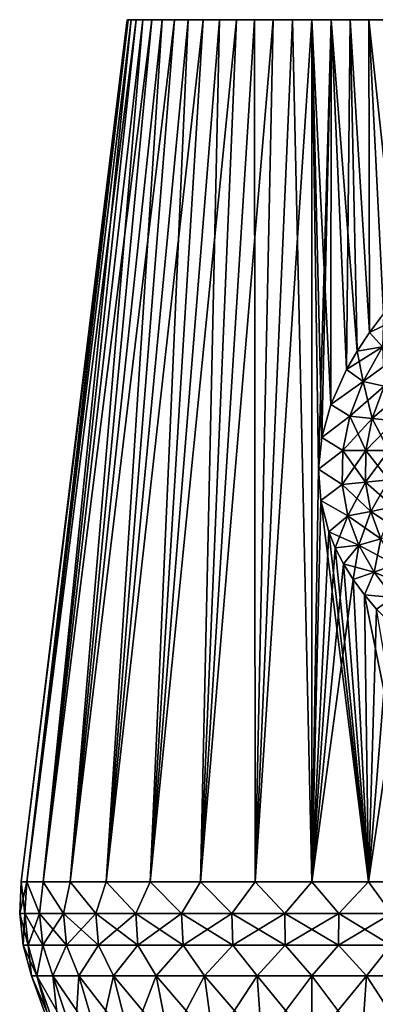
# Model space of a CAD drawing. Header units: millimetres. Extents: x -29 to 75, y -375 to 184.
# Tile 3 of 25: x -29 to 6, y 4 to 100. Entities that reach past the tile are written whole.
import ezdxf

# ---------------------------------------------------------------- set-up
doc = ezdxf.new("R2010")
doc.units = ezdxf.units.MM
doc.header["$LTSCALE"] = 17.087905
for name, color, linetype in [('11', 7, 'CONTINUOUS'), ('13', 7, 'CONTINUOUS'), ('14', 7, 'CONTINUOUS'), ('15', 7, 'CONTINUOUS'), ('16', 7, 'CONTINUOUS'), ('7', 7, 'CONTINUOUS'), ('8', 7, 'CONTINUOUS'), ('9', 7, 'CONTINUOUS')]:
    doc.layers.add(name, color=color, linetype=linetype)

msp = doc.modelspace()

# ---------------------------------------------------------------- linework, layer by layer
at = {"layer": '11', "color": 7, "linetype": 'CONTINUOUS', "true_color": 0xe0f2ff}
for points in [[(-28.401, 15.705), (-18.05, 100), (-17.952, 100, -1.887), (-28.401, 15.705)], [(-28.401, 15.705), (-17.952, 100, -1.887), (-27.855, 15.705, -5.541), (-28.401, 15.705)], [(-17.656, 100, -3.752), (-17.167, 100, -5.577), (-27.855, 15.705, -5.541), (-17.656, 100, -3.752)], [(-27.855, 15.705, -5.541), (-17.167, 100, -5.577), (-26.239, 15.705, -10.868), (-27.855, 15.705, -5.541)], [(-17.952, 100, -1.887), (-17.656, 100, -3.752), (-27.855, 15.705, -5.541), (-17.952, 100, -1.887)], [(-16.49, 100, -7.341), (-15.632, 100, -9.024), (-26.239, 15.705, -10.868), (-16.49, 100, -7.341)], [(-26.239, 15.705, -10.868), (-15.632, 100, -9.024), (-23.614, 15.705, -15.779), (-26.239, 15.705, -10.868)], [(-17.167, 100, -5.577), (-16.49, 100, -7.341), (-26.239, 15.705, -10.868), (-17.167, 100, -5.577)], [(-14.604, 100, -10.609), (-13.415, 100, -12.077), (-23.614, 15.705, -15.779), (-14.604, 100, -10.609)], [(-23.614, 15.705, -15.779), (-13.415, 100, -12.077), (-20.082, 15.705, -20.082), (-23.614, 15.705, -15.779)], [(-15.632, 100, -9.024), (-14.604, 100, -10.609), (-23.614, 15.705, -15.779), (-15.632, 100, -9.024)], [(-12.079, 100, -13.414), (-10.61, 100, -14.603), (-20.082, 15.705, -20.082), (-12.079, 100, -13.414)], [(-20.082, 15.705, -20.082), (-10.61, 100, -14.603), (-15.779, 15.705, -23.614), (-20.082, 15.705, -20.082)], [(-13.415, 100, -12.077), (-12.079, 100, -13.414), (-20.082, 15.705, -20.082), (-13.415, 100, -12.077)], [(-9.026, 100, -15.632), (-7.342, 100, -16.49), (-15.779, 15.705, -23.614), (-9.026, 100, -15.632)], [(-15.779, 15.705, -23.614), (-7.342, 100, -16.49), (-10.868, 15.705, -26.239), (-15.779, 15.705, -23.614)], [(-10.61, 100, -14.603), (-9.026, 100, -15.632), (-15.779, 15.705, -23.614), (-10.61, 100, -14.603)], [(-5.578, 100, -17.167), (-3.753, 100, -17.656), (-10.868, 15.705, -26.239), (-5.578, 100, -17.167)], [(-10.868, 15.705, -26.239), (-3.753, 100, -17.656), (-5.541, 15.705, -27.855), (-10.868, 15.705, -26.239)], [(-7.342, 100, -16.49), (-5.578, 100, -17.167), (-10.868, 15.705, -26.239), (-7.342, 100, -16.49)], [(-1.887, 100, -17.951), (0, 100, -18.05), (-5.541, 15.705, -27.855), (-1.887, 100, -17.951)], [(-5.541, 15.705, -27.855), (0, 100, -18.05), (0, 15.705, -28.401), (-5.541, 15.705, -27.855)], [(-3.753, 100, -17.656), (-1.887, 100, -17.951), (-5.541, 15.705, -27.855), (-3.753, 100, -17.656)], [(0, 100, -18.05), (1.887, 100, -17.951), (0.666, 56.055, -23.437), (0, 100, -18.05)], [(0, 15.705, -28.401), (0, 100, -18.05), (0.666, 56.055, -23.437), (0, 15.705, -28.401)], [(0.666, 56.055, -23.437), (1.887, 100, -17.951), (0.991, 59.149, -23.045), (0.666, 56.055, -23.437)], [(0.991, 59.149, -23.045), (1.887, 100, -17.951), (1.881, 62.384, -22.591), (0.991, 59.149, -23.045)], [(1.881, 62.384, -22.591), (1.887, 100, -17.951), (3.405, 65.794, -21.988), (1.881, 62.384, -22.591)], [(1.887, 100, -17.951), (3.753, 100, -17.656), (3.405, 65.794, -21.988), (1.887, 100, -17.951)], [(3.405, 65.794, -21.988), (3.753, 100, -17.656), (4.447, 67.593, -21.576), (3.405, 65.794, -21.988)], [(3.753, 100, -17.656), (5.578, 100, -17.167), (5.658, 69.418, -21.058), (3.753, 100, -17.656)], [(4.447, 67.593, -21.576), (3.753, 100, -17.656), (5.658, 69.418, -21.058), (4.447, 67.593, -21.576)], [(5.578, 100, -17.167), (7.342, 100, -16.49), (7.015, 71.234, -20.411), (5.578, 100, -17.167)], [(5.658, 69.418, -21.058), (5.578, 100, -17.167), (7.015, 71.234, -20.411), (5.658, 69.418, -21.058)], [(0.877, 52.999, -23.805), (0, 15.705, -28.401), (0.666, 56.055, -23.437), (0.877, 52.999, -23.805)], [(1.665, 49.932, -24.141), (0, 15.705, -28.401), (0.877, 52.999, -23.805), (1.665, 49.932, -24.141)], [(2.3, 48.371, -24.281), (0, 15.705, -28.401), (1.665, 49.932, -24.141), (2.3, 48.371, -24.281)], [(3.103, 46.802, -24.386), (0, 15.705, -28.401), (2.3, 48.371, -24.281), (3.103, 46.802, -24.386)], [(4.059, 45.258, -24.437), (0, 15.705, -28.401), (3.103, 46.802, -24.386), (4.059, 45.258, -24.437)], [(5.541, 15.705, -27.855), (0, 15.705, -28.401), (4.059, 45.258, -24.437), (5.541, 15.705, -27.855)], [(5.154, 43.762, -24.418), (5.541, 15.705, -27.855), (4.059, 45.258, -24.437), (5.154, 43.762, -24.418)], [(6.332, 42.368, -24.316), (5.541, 15.705, -27.855), (5.154, 43.762, -24.418), (6.332, 42.368, -24.316)], [(7.587, 41.078, -24.12), (5.541, 15.705, -27.855), (6.332, 42.368, -24.316), (7.587, 41.078, -24.12)], [(9.111, 39.66, -23.773), (5.541, 15.705, -27.855), (7.587, 41.078, -24.12), (9.111, 39.66, -23.773)], [(10.868, 15.705, -26.239), (5.541, 15.705, -27.855), (9.111, 39.66, -23.773), (10.868, 15.705, -26.239)]]:
    msp.add_3dface(points, dxfattribs=at)
at = {"layer": '13', "color": 7, "linetype": 'CONTINUOUS', "true_color": 0xe0f2ff}
for points in [[(7.015, 71.234, 20.411), (5.658, 69.418, 21.058), (9.079, 71.088, 19.693), (7.015, 71.234, 20.411)], [(5.658, 69.418, 21.058), (6.921, 68.016, 20.949), (9.079, 71.088, 19.693), (5.658, 69.418, 21.058)], [(5.658, 69.418, 21.058), (4.447, 67.593, 21.576), (6.921, 68.016, 20.949), (5.658, 69.418, 21.058)], [(4.447, 67.593, 21.576), (3.405, 65.794, 21.988), (6.921, 68.016, 20.949), (4.447, 67.593, 21.576)], [(3.405, 65.794, 21.988), (5.042, 64.628, 21.908), (6.921, 68.016, 20.949), (3.405, 65.794, 21.988)], [(5.042, 64.628, 21.908), (8.775, 67.375, 20.626), (6.921, 68.016, 20.949), (5.042, 64.628, 21.908)], [(7.078, 64.18, 21.683), (8.775, 67.375, 20.626), (5.042, 64.628, 21.908), (7.078, 64.18, 21.683)], [(3.405, 65.794, 21.988), (1.881, 62.384, 22.591), (5.042, 64.628, 21.908), (3.405, 65.794, 21.988)], [(1.881, 62.384, 22.591), (3.734, 61.244, 22.589), (5.042, 64.628, 21.908), (1.881, 62.384, 22.591)], [(3.734, 61.244, 22.589), (7.078, 64.18, 21.683), (5.042, 64.628, 21.908), (3.734, 61.244, 22.589)], [(5.904, 61.001, 22.433), (7.078, 64.18, 21.683), (3.734, 61.244, 22.589), (5.904, 61.001, 22.433)], [(5.904, 61.001, 22.433), (9.14, 63.78, 21.466), (7.078, 64.18, 21.683), (5.904, 61.001, 22.433)], [(8.084, 60.79, 22.264), (9.14, 63.78, 21.466), (5.904, 61.001, 22.433), (8.084, 60.79, 22.264)], [(1.881, 62.384, 22.591), (0.991, 59.149, 23.045), (3.734, 61.244, 22.589), (1.881, 62.384, 22.591)], [(0.991, 59.149, 23.045), (3.037, 57.877, 23.108), (3.734, 61.244, 22.589), (0.991, 59.149, 23.045)], [(3.037, 57.877, 23.108), (5.904, 61.001, 22.433), (3.734, 61.244, 22.589), (3.037, 57.877, 23.108)], [(5.289, 57.862, 22.969), (5.904, 61.001, 22.433), (3.037, 57.877, 23.108), (5.289, 57.862, 22.969)], [(5.289, 57.862, 22.969), (8.084, 60.79, 22.264), (5.904, 61.001, 22.433), (5.289, 57.862, 22.969)], [(7.542, 57.863, 22.802), (8.084, 60.79, 22.264), (5.289, 57.862, 22.969), (7.542, 57.863, 22.802)], [(0.991, 59.149, 23.045), (0.666, 56.055, 23.437), (3.037, 57.877, 23.108), (0.991, 59.149, 23.045)], [(0.666, 56.055, 23.437), (2.983, 54.556, 23.519), (3.037, 57.877, 23.108), (0.666, 56.055, 23.437)], [(2.983, 54.556, 23.519), (5.289, 57.862, 22.969), (3.037, 57.877, 23.108), (2.983, 54.556, 23.519)], [(5.254, 54.785, 23.34), (5.289, 57.862, 22.969), (2.983, 54.556, 23.519), (5.254, 54.785, 23.34)], [(7.522, 55.017, 23.127), (7.542, 57.863, 22.802), (5.254, 54.785, 23.34), (7.522, 55.017, 23.127)], [(5.254, 54.785, 23.34), (7.542, 57.863, 22.802), (5.289, 57.862, 22.969), (5.254, 54.785, 23.34)], [(0.666, 56.055, 23.437), (0.877, 52.999, 23.805), (2.983, 54.556, 23.519), (0.666, 56.055, 23.437)], [(5.765, 51.917, 23.549), (7.522, 55.017, 23.127), (5.254, 54.785, 23.34), (5.765, 51.917, 23.549)], [(7.992, 52.354, 23.25), (7.522, 55.017, 23.127), (5.765, 51.917, 23.549), (7.992, 52.354, 23.25)], [(0.877, 52.999, 23.805), (3.537, 51.471, 23.817), (2.983, 54.556, 23.519), (0.877, 52.999, 23.805)], [(3.537, 51.471, 23.817), (5.254, 54.785, 23.34), (2.983, 54.556, 23.519), (3.537, 51.471, 23.817)], [(5.765, 51.917, 23.549), (5.254, 54.785, 23.34), (3.537, 51.471, 23.817), (5.765, 51.917, 23.549)], [(0.877, 52.999, 23.805), (1.665, 49.932, 24.141), (3.537, 51.471, 23.817), (0.877, 52.999, 23.805)], [(6.737, 49.25, 23.591), (7.992, 52.354, 23.25), (5.765, 51.917, 23.549), (6.737, 49.25, 23.591)], [(1.665, 49.932, 24.141), (2.3, 48.371, 24.281), (3.537, 51.471, 23.817), (1.665, 49.932, 24.141)], [(2.3, 48.371, 24.281), (4.595, 48.628, 23.979), (3.537, 51.471, 23.817), (2.3, 48.371, 24.281)], [(4.595, 48.628, 23.979), (5.765, 51.917, 23.549), (3.537, 51.471, 23.817), (4.595, 48.628, 23.979)], [(6.737, 49.25, 23.591), (5.765, 51.917, 23.549), (4.595, 48.628, 23.979), (6.737, 49.25, 23.591)], [(6.092, 45.971, 23.968), (6.737, 49.25, 23.591), (4.595, 48.628, 23.979), (6.092, 45.971, 23.968)], [(8.123, 46.729, 23.435), (6.737, 49.25, 23.591), (6.092, 45.971, 23.968), (8.123, 46.729, 23.435)], [(2.3, 48.371, 24.281), (3.103, 46.802, 24.386), (4.595, 48.628, 23.979), (2.3, 48.371, 24.281)], [(3.103, 46.802, 24.386), (4.059, 45.258, 24.437), (4.595, 48.628, 23.979), (3.103, 46.802, 24.386)], [(4.059, 45.258, 24.437), (6.092, 45.971, 23.968), (4.595, 48.628, 23.979), (4.059, 45.258, 24.437)], [(7.965, 43.485, 23.722), (8.123, 46.729, 23.435), (6.092, 45.971, 23.968), (7.965, 43.485, 23.722)], [(4.059, 45.258, 24.437), (5.154, 43.762, 24.418), (6.092, 45.971, 23.968), (4.059, 45.258, 24.437)], [(5.154, 43.762, 24.418), (7.965, 43.485, 23.722), (6.092, 45.971, 23.968), (5.154, 43.762, 24.418)], [(5.154, 43.762, 24.418), (6.332, 42.368, 24.316), (7.965, 43.485, 23.722), (5.154, 43.762, 24.418)]]:
    msp.add_3dface(points, dxfattribs=at)
at = {"layer": '14', "color": 7, "linetype": 'CONTINUOUS', "true_color": 0xe0f2ff}
for points in [[(5.658, 69.418, -21.058), (7.015, 71.234, -20.411), (6.921, 68.016, -20.949), (5.658, 69.418, -21.058)], [(4.447, 67.593, -21.576), (5.658, 69.418, -21.058), (6.921, 68.016, -20.949), (4.447, 67.593, -21.576)], [(3.405, 65.794, -21.988), (4.447, 67.593, -21.576), (5.042, 64.628, -21.908), (3.405, 65.794, -21.988)], [(4.447, 67.593, -21.576), (6.921, 68.016, -20.949), (5.042, 64.628, -21.908), (4.447, 67.593, -21.576)], [(6.921, 68.016, -20.949), (7.078, 64.18, -21.683), (5.042, 64.628, -21.908), (6.921, 68.016, -20.949)], [(1.881, 62.384, -22.591), (3.405, 65.794, -21.988), (5.042, 64.628, -21.908), (1.881, 62.384, -22.591)], [(1.881, 62.384, -22.591), (5.042, 64.628, -21.908), (3.734, 61.244, -22.589), (1.881, 62.384, -22.591)], [(5.042, 64.628, -21.908), (5.904, 61.001, -22.433), (3.734, 61.244, -22.589), (5.042, 64.628, -21.908)], [(7.078, 64.18, -21.683), (5.904, 61.001, -22.433), (5.042, 64.628, -21.908), (7.078, 64.18, -21.683)], [(7.078, 64.18, -21.683), (8.084, 60.79, -22.264), (5.904, 61.001, -22.433), (7.078, 64.18, -21.683)], [(0.991, 59.149, -23.045), (1.881, 62.384, -22.591), (3.734, 61.244, -22.589), (0.991, 59.149, -23.045)], [(0.991, 59.149, -23.045), (3.734, 61.244, -22.589), (3.037, 57.877, -23.108), (0.991, 59.149, -23.045)], [(3.734, 61.244, -22.589), (5.289, 57.862, -22.969), (3.037, 57.877, -23.108), (3.734, 61.244, -22.589)], [(5.904, 61.001, -22.433), (5.289, 57.862, -22.969), (3.734, 61.244, -22.589), (5.904, 61.001, -22.433)], [(5.904, 61.001, -22.433), (7.542, 57.863, -22.802), (5.289, 57.862, -22.969), (5.904, 61.001, -22.433)], [(8.084, 60.79, -22.264), (7.542, 57.863, -22.802), (5.904, 61.001, -22.433), (8.084, 60.79, -22.264)], [(0.666, 56.055, -23.437), (0.991, 59.149, -23.045), (3.037, 57.877, -23.108), (0.666, 56.055, -23.437)], [(0.666, 56.055, -23.437), (3.037, 57.877, -23.108), (2.983, 54.556, -23.519), (0.666, 56.055, -23.437)], [(3.037, 57.877, -23.108), (5.254, 54.785, -23.34), (2.983, 54.556, -23.519), (3.037, 57.877, -23.108)], [(5.289, 57.862, -22.969), (5.254, 54.785, -23.34), (3.037, 57.877, -23.108), (5.289, 57.862, -22.969)], [(5.289, 57.862, -22.969), (7.522, 55.017, -23.127), (5.254, 54.785, -23.34), (5.289, 57.862, -22.969)], [(7.542, 57.863, -22.802), (7.522, 55.017, -23.127), (5.289, 57.862, -22.969), (7.542, 57.863, -22.802)], [(0.877, 52.999, -23.805), (0.666, 56.055, -23.437), (2.983, 54.556, -23.519), (0.877, 52.999, -23.805)], [(7.522, 55.017, -23.127), (7.992, 52.354, -23.25), (5.254, 54.785, -23.34), (7.522, 55.017, -23.127)], [(0.877, 52.999, -23.805), (2.983, 54.556, -23.519), (3.537, 51.471, -23.817), (0.877, 52.999, -23.805)], [(5.254, 54.785, -23.34), (5.765, 51.917, -23.549), (2.983, 54.556, -23.519), (5.254, 54.785, -23.34)], [(2.983, 54.556, -23.519), (5.765, 51.917, -23.549), (3.537, 51.471, -23.817), (2.983, 54.556, -23.519)], [(5.254, 54.785, -23.34), (7.992, 52.354, -23.25), (5.765, 51.917, -23.549), (5.254, 54.785, -23.34)], [(1.665, 49.932, -24.141), (0.877, 52.999, -23.805), (3.537, 51.471, -23.817), (1.665, 49.932, -24.141)], [(7.992, 52.354, -23.25), (8.886, 49.852, -23.176), (5.765, 51.917, -23.549), (7.992, 52.354, -23.25)], [(1.665, 49.932, -24.141), (3.537, 51.471, -23.817), (4.595, 48.628, -23.979), (1.665, 49.932, -24.141)], [(5.765, 51.917, -23.549), (6.737, 49.25, -23.591), (3.537, 51.471, -23.817), (5.765, 51.917, -23.549)], [(3.537, 51.471, -23.817), (6.737, 49.25, -23.591), (4.595, 48.628, -23.979), (3.537, 51.471, -23.817)], [(5.765, 51.917, -23.549), (8.886, 49.852, -23.176), (6.737, 49.25, -23.591), (5.765, 51.917, -23.549)], [(2.3, 48.371, -24.281), (1.665, 49.932, -24.141), (4.595, 48.628, -23.979), (2.3, 48.371, -24.281)], [(6.737, 49.25, -23.591), (8.123, 46.729, -23.435), (4.595, 48.628, -23.979), (6.737, 49.25, -23.591)], [(3.103, 46.802, -24.386), (2.3, 48.371, -24.281), (4.595, 48.628, -23.979), (3.103, 46.802, -24.386)], [(3.103, 46.802, -24.386), (4.595, 48.628, -23.979), (6.092, 45.971, -23.968), (3.103, 46.802, -24.386)], [(4.595, 48.628, -23.979), (8.123, 46.729, -23.435), (6.092, 45.971, -23.968), (4.595, 48.628, -23.979)], [(4.059, 45.258, -24.437), (3.103, 46.802, -24.386), (6.092, 45.971, -23.968), (4.059, 45.258, -24.437)], [(8.123, 46.729, -23.435), (9.873, 44.346, -23.032), (6.092, 45.971, -23.968), (8.123, 46.729, -23.435)], [(5.154, 43.762, -24.418), (4.059, 45.258, -24.437), (6.092, 45.971, -23.968), (5.154, 43.762, -24.418)], [(5.154, 43.762, -24.418), (6.092, 45.971, -23.968), (7.965, 43.485, -23.722), (5.154, 43.762, -24.418)], [(6.092, 45.971, -23.968), (9.873, 44.346, -23.032), (7.965, 43.485, -23.722), (6.092, 45.971, -23.968)], [(6.332, 42.368, -24.316), (5.154, 43.762, -24.418), (7.965, 43.485, -23.722), (6.332, 42.368, -24.316)]]:
    msp.add_3dface(points, dxfattribs=at)
at = {"layer": '15', "color": 7, "linetype": 'CONTINUOUS', "true_color": 0xe0f2ff}
for points in [[(-25.053, 0), (-27.381, 6.515), (-26.855, 6.515, -5.342), (-25.053, 0)], [(-24.57, 0, -4.893), (-25.053, 0), (-26.855, 6.515, -5.342), (-24.57, 0, -4.893)], [(-25.297, 6.515, -10.478), (-24.57, 0, -4.893), (-26.855, 6.515, -5.342), (-25.297, 6.515, -10.478)], [(-23.144, 0, -9.591), (-24.57, 0, -4.893), (-25.297, 6.515, -10.478), (-23.144, 0, -9.591)], [(-22.766, 6.515, -15.212), (-23.144, 0, -9.591), (-25.297, 6.515, -10.478), (-22.766, 6.515, -15.212)], [(-20.828, 0, -13.92), (-23.144, 0, -9.591), (-22.766, 6.515, -15.212), (-20.828, 0, -13.92)], [(-19.361, 6.515, -19.361), (-20.828, 0, -13.92), (-22.766, 6.515, -15.212), (-19.361, 6.515, -19.361)], [(-17.714, 0, -17.714), (-20.828, 0, -13.92), (-19.361, 6.515, -19.361), (-17.714, 0, -17.714)], [(-15.212, 6.515, -22.766), (-17.714, 0, -17.714), (-19.361, 6.515, -19.361), (-15.212, 6.515, -22.766)], [(-13.92, 0, -20.828), (-17.714, 0, -17.714), (-15.212, 6.515, -22.766), (-13.92, 0, -20.828)], [(-10.478, 6.515, -25.297), (-13.92, 0, -20.828), (-15.212, 6.515, -22.766), (-10.478, 6.515, -25.297)], [(-9.591, 0, -23.144), (-13.92, 0, -20.828), (-10.478, 6.515, -25.297), (-9.591, 0, -23.144)], [(-5.342, 6.515, -26.855), (-9.591, 0, -23.144), (-10.478, 6.515, -25.297), (-5.342, 6.515, -26.855)], [(-4.891, 0, -24.571), (-9.591, 0, -23.144), (-5.342, 6.515, -26.855), (-4.891, 0, -24.571)], [(0, 6.515, -27.381), (-4.891, 0, -24.571), (-5.342, 6.515, -26.855), (0, 6.515, -27.381)], [(0, 0, -25.053), (-4.891, 0, -24.571), (0, 6.515, -27.381), (0, 0, -25.053)], [(4.891, 0, -24.571), (0, 0, -25.053), (5.342, 6.515, -26.855), (4.891, 0, -24.571)], [(5.342, 6.515, -26.855), (0, 0, -25.053), (0, 6.515, -27.381), (5.342, 6.515, -26.855)], [(9.591, 0, -23.144), (4.891, 0, -24.571), (10.478, 6.515, -25.297), (9.591, 0, -23.144)], [(10.478, 6.515, -25.297), (4.891, 0, -24.571), (5.342, 6.515, -26.855), (10.478, 6.515, -25.297)]]:
    msp.add_3dface(points, dxfattribs=at)
at = {"layer": '16', "color": 7, "linetype": 'CONTINUOUS', "true_color": 0xe0f2ff}
for points in [[(-28.539, 12.601), (-28.401, 15.705), (-27.855, 15.705, -5.541), (-28.539, 12.601)], [(-28.539, 12.601), (-27.855, 15.705, -5.541), (-28.053, 12.601, -5.244), (-28.539, 12.601)], [(-28.053, 12.601, -5.244), (-27.855, 15.705, -5.541), (-26.612, 12.601, -10.31), (-28.053, 12.601, -5.244)], [(-27.855, 15.705, -5.541), (-26.239, 15.705, -10.868), (-26.612, 12.601, -10.31), (-27.855, 15.705, -5.541)], [(-26.612, 12.601, -10.31), (-26.239, 15.705, -10.868), (-24.264, 12.601, -15.024), (-26.612, 12.601, -10.31)], [(-26.239, 15.705, -10.868), (-23.614, 15.705, -15.779), (-24.264, 12.601, -15.024), (-26.239, 15.705, -10.868)], [(-24.264, 12.601, -15.024), (-23.614, 15.705, -15.779), (-21.091, 12.601, -19.227), (-24.264, 12.601, -15.024)], [(-23.614, 15.705, -15.779), (-20.082, 15.705, -20.082), (-21.091, 12.601, -19.227), (-23.614, 15.705, -15.779)], [(-21.091, 12.601, -19.227), (-20.082, 15.705, -20.082), (-17.199, 12.601, -22.775), (-21.091, 12.601, -19.227)], [(-20.082, 15.705, -20.082), (-15.779, 15.705, -23.614), (-17.199, 12.601, -22.775), (-20.082, 15.705, -20.082)], [(-17.199, 12.601, -22.775), (-15.779, 15.705, -23.614), (-12.721, 12.601, -25.547), (-17.199, 12.601, -22.775)], [(-15.779, 15.705, -23.614), (-10.868, 15.705, -26.239), (-12.721, 12.601, -25.547), (-15.779, 15.705, -23.614)], [(-12.721, 12.601, -25.547), (-10.868, 15.705, -26.239), (-7.81, 12.601, -27.45), (-12.721, 12.601, -25.547)], [(-10.868, 15.705, -26.239), (-5.541, 15.705, -27.855), (-7.81, 12.601, -27.45), (-10.868, 15.705, -26.239)], [(-7.81, 12.601, -27.45), (-5.541, 15.705, -27.855), (-2.633, 12.601, -28.417), (-7.81, 12.601, -27.45)], [(-5.541, 15.705, -27.855), (0, 15.705, -28.401), (-2.633, 12.601, -28.417), (-5.541, 15.705, -27.855)], [(-2.633, 12.601, -28.417), (0, 15.705, -28.401), (2.633, 12.601, -28.417), (-2.633, 12.601, -28.417)], [(0, 15.705, -28.401), (5.541, 15.705, -27.855), (2.633, 12.601, -28.417), (0, 15.705, -28.401)], [(2.633, 12.601, -28.417), (5.541, 15.705, -27.855), (7.81, 12.601, -27.45), (2.633, 12.601, -28.417)], [(5.541, 15.705, -27.855), (10.868, 15.705, -26.239), (7.81, 12.601, -27.45), (5.541, 15.705, -27.855)], [(-28.196, 9.51), (-28.539, 12.601), (-28.053, 12.601, -5.244), (-28.196, 9.51)], [(-28.196, 9.51), (-28.053, 12.601, -5.244), (-27.716, 9.51, -5.181), (-28.196, 9.51)], [(-28.053, 12.601, -5.244), (-26.612, 12.601, -10.31), (-27.716, 9.51, -5.181), (-28.053, 12.601, -5.244)], [(-27.716, 9.51, -5.181), (-26.612, 12.601, -10.31), (-26.292, 9.51, -10.186), (-27.716, 9.51, -5.181)], [(-26.612, 12.601, -10.31), (-24.264, 12.601, -15.024), (-26.292, 9.51, -10.186), (-26.612, 12.601, -10.31)], [(-26.292, 9.51, -10.186), (-24.264, 12.601, -15.024), (-23.973, 9.51, -14.843), (-26.292, 9.51, -10.186)], [(-24.264, 12.601, -15.024), (-21.091, 12.601, -19.227), (-23.973, 9.51, -14.843), (-24.264, 12.601, -15.024)], [(-23.973, 9.51, -14.843), (-21.091, 12.601, -19.227), (-20.837, 9.51, -18.995), (-23.973, 9.51, -14.843)], [(-21.091, 12.601, -19.227), (-17.199, 12.601, -22.775), (-20.837, 9.51, -18.995), (-21.091, 12.601, -19.227)], [(-20.837, 9.51, -18.995), (-17.199, 12.601, -22.775), (-16.992, 9.51, -22.501), (-20.837, 9.51, -18.995)], [(-17.199, 12.601, -22.775), (-12.721, 12.601, -25.547), (-16.992, 9.51, -22.501), (-17.199, 12.601, -22.775)], [(-16.992, 9.51, -22.501), (-12.721, 12.601, -25.547), (-12.568, 9.51, -25.24), (-16.992, 9.51, -22.501)], [(-12.721, 12.601, -25.547), (-7.81, 12.601, -27.45), (-12.568, 9.51, -25.24), (-12.721, 12.601, -25.547)], [(-12.568, 9.51, -25.24), (-7.81, 12.601, -27.45), (-7.716, 9.51, -27.12), (-12.568, 9.51, -25.24)], [(-7.81, 12.601, -27.45), (-2.633, 12.601, -28.417), (-7.716, 9.51, -27.12), (-7.81, 12.601, -27.45)], [(-7.716, 9.51, -27.12), (-2.633, 12.601, -28.417), (-2.602, 9.51, -28.076), (-7.716, 9.51, -27.12)], [(-2.633, 12.601, -28.417), (2.633, 12.601, -28.417), (-2.602, 9.51, -28.076), (-2.633, 12.601, -28.417)], [(-2.602, 9.51, -28.076), (2.633, 12.601, -28.417), (2.602, 9.51, -28.076), (-2.602, 9.51, -28.076)], [(2.633, 12.601, -28.417), (7.81, 12.601, -27.45), (2.602, 9.51, -28.076), (2.633, 12.601, -28.417)], [(2.602, 9.51, -28.076), (7.81, 12.601, -27.45), (7.716, 9.51, -27.12), (2.602, 9.51, -28.076)], [(-27.381, 6.515), (-28.196, 9.51), (-27.716, 9.51, -5.181), (-27.381, 6.515)], [(-26.855, 6.515, -5.342), (-27.381, 6.515), (-27.716, 9.51, -5.181), (-26.855, 6.515, -5.342)], [(-26.855, 6.515, -5.342), (-27.716, 9.51, -5.181), (-26.292, 9.51, -10.186), (-26.855, 6.515, -5.342)], [(-25.297, 6.515, -10.478), (-26.855, 6.515, -5.342), (-26.292, 9.51, -10.186), (-25.297, 6.515, -10.478)], [(-25.297, 6.515, -10.478), (-26.292, 9.51, -10.186), (-23.973, 9.51, -14.843), (-25.297, 6.515, -10.478)], [(-22.766, 6.515, -15.212), (-25.297, 6.515, -10.478), (-23.973, 9.51, -14.843), (-22.766, 6.515, -15.212)], [(-22.766, 6.515, -15.212), (-23.973, 9.51, -14.843), (-20.837, 9.51, -18.995), (-22.766, 6.515, -15.212)], [(-19.361, 6.515, -19.361), (-22.766, 6.515, -15.212), (-20.837, 9.51, -18.995), (-19.361, 6.515, -19.361)], [(-19.361, 6.515, -19.361), (-20.837, 9.51, -18.995), (-16.992, 9.51, -22.501), (-19.361, 6.515, -19.361)], [(-15.212, 6.515, -22.766), (-19.361, 6.515, -19.361), (-16.992, 9.51, -22.501), (-15.212, 6.515, -22.766)], [(-15.212, 6.515, -22.766), (-16.992, 9.51, -22.501), (-12.568, 9.51, -25.24), (-15.212, 6.515, -22.766)], [(-10.478, 6.515, -25.297), (-15.212, 6.515, -22.766), (-12.568, 9.51, -25.24), (-10.478, 6.515, -25.297)], [(-10.478, 6.515, -25.297), (-12.568, 9.51, -25.24), (-7.716, 9.51, -27.12), (-10.478, 6.515, -25.297)], [(-5.342, 6.515, -26.855), (-10.478, 6.515, -25.297), (-7.716, 9.51, -27.12), (-5.342, 6.515, -26.855)], [(-5.342, 6.515, -26.855), (-7.716, 9.51, -27.12), (-2.602, 9.51, -28.076), (-5.342, 6.515, -26.855)], [(0, 6.515, -27.381), (-5.342, 6.515, -26.855), (-2.602, 9.51, -28.076), (0, 6.515, -27.381)], [(0, 6.515, -27.381), (-2.602, 9.51, -28.076), (2.602, 9.51, -28.076), (0, 6.515, -27.381)], [(5.342, 6.515, -26.855), (0, 6.515, -27.381), (2.602, 9.51, -28.076), (5.342, 6.515, -26.855)], [(5.342, 6.515, -26.855), (2.602, 9.51, -28.076), (7.716, 9.51, -27.12), (5.342, 6.515, -26.855)], [(10.478, 6.515, -25.297), (5.342, 6.515, -26.855), (7.716, 9.51, -27.12), (10.478, 6.515, -25.297)]]:
    msp.add_3dface(points, dxfattribs=at)
at = {"layer": '7', "color": 7, "linetype": 'CONTINUOUS', "true_color": 0xe0f2ff}
for points in [[(-25.053, 0), (-24.57, 0, 4.893), (-27.381, 6.515), (-25.053, 0)], [(-27.381, 6.515), (-24.57, 0, 4.893), (-26.855, 6.515, 5.342), (-27.381, 6.515)], [(-24.57, 0, 4.893), (-23.144, 0, 9.591), (-26.855, 6.515, 5.342), (-24.57, 0, 4.893)], [(-26.855, 6.515, 5.342), (-23.144, 0, 9.591), (-25.297, 6.515, 10.478), (-26.855, 6.515, 5.342)], [(-23.144, 0, 9.591), (-20.828, 0, 13.92), (-25.297, 6.515, 10.478), (-23.144, 0, 9.591)], [(-25.297, 6.515, 10.478), (-20.828, 0, 13.92), (-22.766, 6.515, 15.212), (-25.297, 6.515, 10.478)], [(-20.828, 0, 13.92), (-17.714, 0, 17.714), (-22.766, 6.515, 15.212), (-20.828, 0, 13.92)], [(-22.766, 6.515, 15.212), (-17.714, 0, 17.714), (-19.361, 6.515, 19.361), (-22.766, 6.515, 15.212)], [(-17.714, 0, 17.714), (-13.92, 0, 20.828), (-19.361, 6.515, 19.361), (-17.714, 0, 17.714)], [(-19.361, 6.515, 19.361), (-13.92, 0, 20.828), (-15.212, 6.515, 22.766), (-19.361, 6.515, 19.361)], [(-13.92, 0, 20.828), (-9.591, 0, 23.144), (-15.212, 6.515, 22.766), (-13.92, 0, 20.828)], [(-15.212, 6.515, 22.766), (-9.591, 0, 23.144), (-10.478, 6.515, 25.297), (-15.212, 6.515, 22.766)], [(-9.591, 0, 23.144), (-4.891, 0, 24.571), (-10.478, 6.515, 25.297), (-9.591, 0, 23.144)], [(-10.478, 6.515, 25.297), (-4.891, 0, 24.571), (-5.342, 6.515, 26.855), (-10.478, 6.515, 25.297)], [(-4.891, 0, 24.571), (0, 0, 25.053), (-5.342, 6.515, 26.855), (-4.891, 0, 24.571)], [(-5.342, 6.515, 26.855), (0, 0, 25.053), (0, 6.515, 27.381), (-5.342, 6.515, 26.855)], [(0, 0, 25.053), (4.891, 0, 24.571), (0, 6.515, 27.381), (0, 0, 25.053)], [(0, 6.515, 27.381), (4.891, 0, 24.571), (5.342, 6.515, 26.855), (0, 6.515, 27.381)], [(4.891, 0, 24.571), (9.591, 0, 23.144), (5.342, 6.515, 26.855), (4.891, 0, 24.571)], [(5.342, 6.515, 26.855), (9.591, 0, 23.144), (10.478, 6.515, 25.297), (5.342, 6.515, 26.855)]]:
    msp.add_3dface(points, dxfattribs=at)
at = {"layer": '8', "color": 7, "linetype": 'CONTINUOUS', "true_color": 0xe0f2ff}
for points in [[(-28.053, 12.601, 5.244), (-28.401, 15.705), (-28.539, 12.601), (-28.053, 12.601, 5.244)], [(-27.855, 15.705, 5.541), (-28.401, 15.705), (-28.053, 12.601, 5.244), (-27.855, 15.705, 5.541)], [(-26.612, 12.601, 10.31), (-27.855, 15.705, 5.541), (-28.053, 12.601, 5.244), (-26.612, 12.601, 10.31)], [(-26.239, 15.705, 10.868), (-27.855, 15.705, 5.541), (-26.612, 12.601, 10.31), (-26.239, 15.705, 10.868)], [(-24.264, 12.601, 15.024), (-26.239, 15.705, 10.868), (-26.612, 12.601, 10.31), (-24.264, 12.601, 15.024)], [(-23.614, 15.705, 15.779), (-26.239, 15.705, 10.868), (-24.264, 12.601, 15.024), (-23.614, 15.705, 15.779)], [(-21.091, 12.601, 19.227), (-23.614, 15.705, 15.779), (-24.264, 12.601, 15.024), (-21.091, 12.601, 19.227)], [(-20.082, 15.705, 20.082), (-23.614, 15.705, 15.779), (-21.091, 12.601, 19.227), (-20.082, 15.705, 20.082)], [(-17.199, 12.601, 22.775), (-20.082, 15.705, 20.082), (-21.091, 12.601, 19.227), (-17.199, 12.601, 22.775)], [(-15.779, 15.705, 23.614), (-20.082, 15.705, 20.082), (-17.199, 12.601, 22.775), (-15.779, 15.705, 23.614)], [(-12.721, 12.601, 25.547), (-15.779, 15.705, 23.614), (-17.199, 12.601, 22.775), (-12.721, 12.601, 25.547)], [(-10.868, 15.705, 26.239), (-15.779, 15.705, 23.614), (-12.721, 12.601, 25.547), (-10.868, 15.705, 26.239)], [(-7.81, 12.601, 27.45), (-10.868, 15.705, 26.239), (-12.721, 12.601, 25.547), (-7.81, 12.601, 27.45)], [(-5.541, 15.705, 27.855), (-10.868, 15.705, 26.239), (-7.81, 12.601, 27.45), (-5.541, 15.705, 27.855)], [(-2.633, 12.601, 28.417), (-5.541, 15.705, 27.855), (-7.81, 12.601, 27.45), (-2.633, 12.601, 28.417)], [(0, 15.705, 28.401), (-5.541, 15.705, 27.855), (-2.633, 12.601, 28.417), (0, 15.705, 28.401)], [(2.633, 12.601, 28.417), (0, 15.705, 28.401), (-2.633, 12.601, 28.417), (2.633, 12.601, 28.417)], [(5.541, 15.705, 27.855), (0, 15.705, 28.401), (2.633, 12.601, 28.417), (5.541, 15.705, 27.855)], [(7.81, 12.601, 27.45), (5.541, 15.705, 27.855), (2.633, 12.601, 28.417), (7.81, 12.601, 27.45)], [(10.868, 15.705, 26.239), (5.541, 15.705, 27.855), (7.81, 12.601, 27.45), (10.868, 15.705, 26.239)], [(-28.053, 12.601, 5.244), (-28.539, 12.601), (-27.716, 9.51, 5.181), (-28.053, 12.601, 5.244)], [(-28.539, 12.601), (-28.196, 9.51), (-27.716, 9.51, 5.181), (-28.539, 12.601)], [(-26.612, 12.601, 10.31), (-28.053, 12.601, 5.244), (-26.292, 9.51, 10.186), (-26.612, 12.601, 10.31)], [(-26.292, 9.51, 10.186), (-28.053, 12.601, 5.244), (-27.716, 9.51, 5.181), (-26.292, 9.51, 10.186)], [(-24.264, 12.601, 15.024), (-26.612, 12.601, 10.31), (-23.973, 9.51, 14.843), (-24.264, 12.601, 15.024)], [(-23.973, 9.51, 14.843), (-26.612, 12.601, 10.31), (-26.292, 9.51, 10.186), (-23.973, 9.51, 14.843)], [(-21.091, 12.601, 19.227), (-24.264, 12.601, 15.024), (-20.837, 9.51, 18.995), (-21.091, 12.601, 19.227)], [(-20.837, 9.51, 18.995), (-24.264, 12.601, 15.024), (-23.973, 9.51, 14.843), (-20.837, 9.51, 18.995)], [(-17.199, 12.601, 22.775), (-21.091, 12.601, 19.227), (-16.992, 9.51, 22.501), (-17.199, 12.601, 22.775)], [(-16.992, 9.51, 22.501), (-21.091, 12.601, 19.227), (-20.837, 9.51, 18.995), (-16.992, 9.51, 22.501)], [(-12.721, 12.601, 25.547), (-17.199, 12.601, 22.775), (-12.568, 9.51, 25.24), (-12.721, 12.601, 25.547)], [(-12.568, 9.51, 25.24), (-17.199, 12.601, 22.775), (-16.992, 9.51, 22.501), (-12.568, 9.51, 25.24)], [(-7.81, 12.601, 27.45), (-12.721, 12.601, 25.547), (-7.716, 9.51, 27.12), (-7.81, 12.601, 27.45)], [(-7.716, 9.51, 27.12), (-12.721, 12.601, 25.547), (-12.568, 9.51, 25.24), (-7.716, 9.51, 27.12)], [(-2.633, 12.601, 28.417), (-7.81, 12.601, 27.45), (-2.602, 9.51, 28.076), (-2.633, 12.601, 28.417)], [(-2.602, 9.51, 28.076), (-7.81, 12.601, 27.45), (-7.716, 9.51, 27.12), (-2.602, 9.51, 28.076)], [(2.633, 12.601, 28.417), (-2.633, 12.601, 28.417), (2.602, 9.51, 28.076), (2.633, 12.601, 28.417)], [(2.602, 9.51, 28.076), (-2.633, 12.601, 28.417), (-2.602, 9.51, 28.076), (2.602, 9.51, 28.076)], [(7.716, 9.51, 27.12), (2.633, 12.601, 28.417), (2.602, 9.51, 28.076), (7.716, 9.51, 27.12)], [(7.81, 12.601, 27.45), (2.633, 12.601, 28.417), (7.716, 9.51, 27.12), (7.81, 12.601, 27.45)], [(-27.381, 6.515), (-26.855, 6.515, 5.342), (-28.196, 9.51), (-27.381, 6.515)], [(-28.196, 9.51), (-26.855, 6.515, 5.342), (-27.716, 9.51, 5.181), (-28.196, 9.51)], [(-26.855, 6.515, 5.342), (-26.292, 9.51, 10.186), (-27.716, 9.51, 5.181), (-26.855, 6.515, 5.342)], [(-26.855, 6.515, 5.342), (-25.297, 6.515, 10.478), (-26.292, 9.51, 10.186), (-26.855, 6.515, 5.342)], [(-25.297, 6.515, 10.478), (-23.973, 9.51, 14.843), (-26.292, 9.51, 10.186), (-25.297, 6.515, 10.478)], [(-25.297, 6.515, 10.478), (-22.766, 6.515, 15.212), (-23.973, 9.51, 14.843), (-25.297, 6.515, 10.478)], [(-22.766, 6.515, 15.212), (-20.837, 9.51, 18.995), (-23.973, 9.51, 14.843), (-22.766, 6.515, 15.212)], [(-22.766, 6.515, 15.212), (-19.361, 6.515, 19.361), (-20.837, 9.51, 18.995), (-22.766, 6.515, 15.212)], [(-19.361, 6.515, 19.361), (-16.992, 9.51, 22.501), (-20.837, 9.51, 18.995), (-19.361, 6.515, 19.361)], [(-19.361, 6.515, 19.361), (-15.212, 6.515, 22.766), (-16.992, 9.51, 22.501), (-19.361, 6.515, 19.361)], [(-15.212, 6.515, 22.766), (-12.568, 9.51, 25.24), (-16.992, 9.51, 22.501), (-15.212, 6.515, 22.766)], [(-15.212, 6.515, 22.766), (-10.478, 6.515, 25.297), (-12.568, 9.51, 25.24), (-15.212, 6.515, 22.766)], [(-10.478, 6.515, 25.297), (-7.716, 9.51, 27.12), (-12.568, 9.51, 25.24), (-10.478, 6.515, 25.297)], [(-10.478, 6.515, 25.297), (-5.342, 6.515, 26.855), (-7.716, 9.51, 27.12), (-10.478, 6.515, 25.297)], [(-5.342, 6.515, 26.855), (-2.602, 9.51, 28.076), (-7.716, 9.51, 27.12), (-5.342, 6.515, 26.855)], [(-5.342, 6.515, 26.855), (0, 6.515, 27.381), (-2.602, 9.51, 28.076), (-5.342, 6.515, 26.855)], [(0, 6.515, 27.381), (2.602, 9.51, 28.076), (-2.602, 9.51, 28.076), (0, 6.515, 27.381)], [(0, 6.515, 27.381), (5.342, 6.515, 26.855), (2.602, 9.51, 28.076), (0, 6.515, 27.381)], [(5.342, 6.515, 26.855), (7.716, 9.51, 27.12), (2.602, 9.51, 28.076), (5.342, 6.515, 26.855)], [(5.342, 6.515, 26.855), (10.478, 6.515, 25.297), (7.716, 9.51, 27.12), (5.342, 6.515, 26.855)]]:
    msp.add_3dface(points, dxfattribs=at)
at = {"layer": '9', "color": 7, "linetype": 'CONTINUOUS', "true_color": 0xe0f2ff}
for points in [[(-28.401, 15.705), (-27.855, 15.705, 5.541), (-18.05, 100), (-28.401, 15.705)], [(-27.855, 15.705, 5.541), (-26.239, 15.705, 10.868), (-17.656, 100, 3.752), (-27.855, 15.705, 5.541)], [(-18.05, 100), (-27.855, 15.705, 5.541), (-17.952, 100, 1.887), (-18.05, 100)], [(-17.952, 100, 1.887), (-27.855, 15.705, 5.541), (-17.656, 100, 3.752), (-17.952, 100, 1.887)], [(-26.239, 15.705, 10.868), (-23.614, 15.705, 15.779), (-16.49, 100, 7.341), (-26.239, 15.705, 10.868)], [(-17.656, 100, 3.752), (-26.239, 15.705, 10.868), (-17.167, 100, 5.577), (-17.656, 100, 3.752)], [(-17.167, 100, 5.577), (-26.239, 15.705, 10.868), (-16.49, 100, 7.341), (-17.167, 100, 5.577)], [(-23.614, 15.705, 15.779), (-20.082, 15.705, 20.082), (-14.604, 100, 10.609), (-23.614, 15.705, 15.779)], [(-16.49, 100, 7.341), (-23.614, 15.705, 15.779), (-15.632, 100, 9.024), (-16.49, 100, 7.341)], [(-15.632, 100, 9.024), (-23.614, 15.705, 15.779), (-14.604, 100, 10.609), (-15.632, 100, 9.024)], [(-20.082, 15.705, 20.082), (-15.779, 15.705, 23.614), (-12.079, 100, 13.414), (-20.082, 15.705, 20.082)], [(-14.604, 100, 10.609), (-20.082, 15.705, 20.082), (-13.415, 100, 12.077), (-14.604, 100, 10.609)], [(-13.415, 100, 12.077), (-20.082, 15.705, 20.082), (-12.079, 100, 13.414), (-13.415, 100, 12.077)], [(-15.779, 15.705, 23.614), (-10.868, 15.705, 26.239), (-9.026, 100, 15.632), (-15.779, 15.705, 23.614)], [(-12.079, 100, 13.414), (-15.779, 15.705, 23.614), (-10.61, 100, 14.603), (-12.079, 100, 13.414)], [(-10.61, 100, 14.603), (-15.779, 15.705, 23.614), (-9.026, 100, 15.632), (-10.61, 100, 14.603)], [(-10.868, 15.705, 26.239), (-5.541, 15.705, 27.855), (-5.578, 100, 17.167), (-10.868, 15.705, 26.239)], [(-9.026, 100, 15.632), (-10.868, 15.705, 26.239), (-7.342, 100, 16.49), (-9.026, 100, 15.632)], [(-7.342, 100, 16.49), (-10.868, 15.705, 26.239), (-5.578, 100, 17.167), (-7.342, 100, 16.49)], [(-5.578, 100, 17.167), (-5.541, 15.705, 27.855), (-3.753, 100, 17.656), (-5.578, 100, 17.167)], [(-5.541, 15.705, 27.855), (0, 15.705, 28.401), (-1.887, 100, 17.951), (-5.541, 15.705, 27.855)], [(-3.753, 100, 17.656), (-5.541, 15.705, 27.855), (-1.887, 100, 17.951), (-3.753, 100, 17.656)], [(-1.887, 100, 17.951), (0, 15.705, 28.401), (0, 100, 18.05), (-1.887, 100, 17.951)], [(0, 100, 18.05), (0, 15.705, 28.401), (0.666, 56.055, 23.437), (0, 100, 18.05)], [(1.887, 100, 17.951), (0, 100, 18.05), (1.881, 62.384, 22.591), (1.887, 100, 17.951)], [(1.881, 62.384, 22.591), (0, 100, 18.05), (0.991, 59.149, 23.045), (1.881, 62.384, 22.591)], [(0.991, 59.149, 23.045), (0, 100, 18.05), (0.666, 56.055, 23.437), (0.991, 59.149, 23.045)], [(3.405, 65.794, 21.988), (1.887, 100, 17.951), (1.881, 62.384, 22.591), (3.405, 65.794, 21.988)], [(3.753, 100, 17.656), (1.887, 100, 17.951), (4.447, 67.593, 21.576), (3.753, 100, 17.656)], [(4.447, 67.593, 21.576), (1.887, 100, 17.951), (3.405, 65.794, 21.988), (4.447, 67.593, 21.576)], [(5.578, 100, 17.167), (3.753, 100, 17.656), (5.658, 69.418, 21.058), (5.578, 100, 17.167)], [(5.658, 69.418, 21.058), (3.753, 100, 17.656), (4.447, 67.593, 21.576), (5.658, 69.418, 21.058)], [(7.342, 100, 16.49), (5.578, 100, 17.167), (8.47, 72.993, 19.616), (7.342, 100, 16.49)], [(8.47, 72.993, 19.616), (5.578, 100, 17.167), (7.015, 71.234, 20.411), (8.47, 72.993, 19.616)], [(7.015, 71.234, 20.411), (5.578, 100, 17.167), (5.658, 69.418, 21.058), (7.015, 71.234, 20.411)], [(0.666, 56.055, 23.437), (0, 15.705, 28.401), (0.877, 52.999, 23.805), (0.666, 56.055, 23.437)], [(0, 15.705, 28.401), (5.541, 15.705, 27.855), (0.877, 52.999, 23.805), (0, 15.705, 28.401)], [(0.877, 52.999, 23.805), (5.541, 15.705, 27.855), (1.665, 49.932, 24.141), (0.877, 52.999, 23.805)], [(1.665, 49.932, 24.141), (5.541, 15.705, 27.855), (2.3, 48.371, 24.281), (1.665, 49.932, 24.141)], [(2.3, 48.371, 24.281), (5.541, 15.705, 27.855), (3.103, 46.802, 24.386), (2.3, 48.371, 24.281)], [(3.103, 46.802, 24.386), (5.541, 15.705, 27.855), (4.059, 45.258, 24.437), (3.103, 46.802, 24.386)], [(4.059, 45.258, 24.437), (5.541, 15.705, 27.855), (5.154, 43.762, 24.418), (4.059, 45.258, 24.437)], [(5.541, 15.705, 27.855), (10.868, 15.705, 26.239), (5.154, 43.762, 24.418), (5.541, 15.705, 27.855)], [(5.154, 43.762, 24.418), (10.868, 15.705, 26.239), (6.332, 42.368, 24.316), (5.154, 43.762, 24.418)]]:
    msp.add_3dface(points, dxfattribs=at)

doc.saveas('drawing.dxf')
